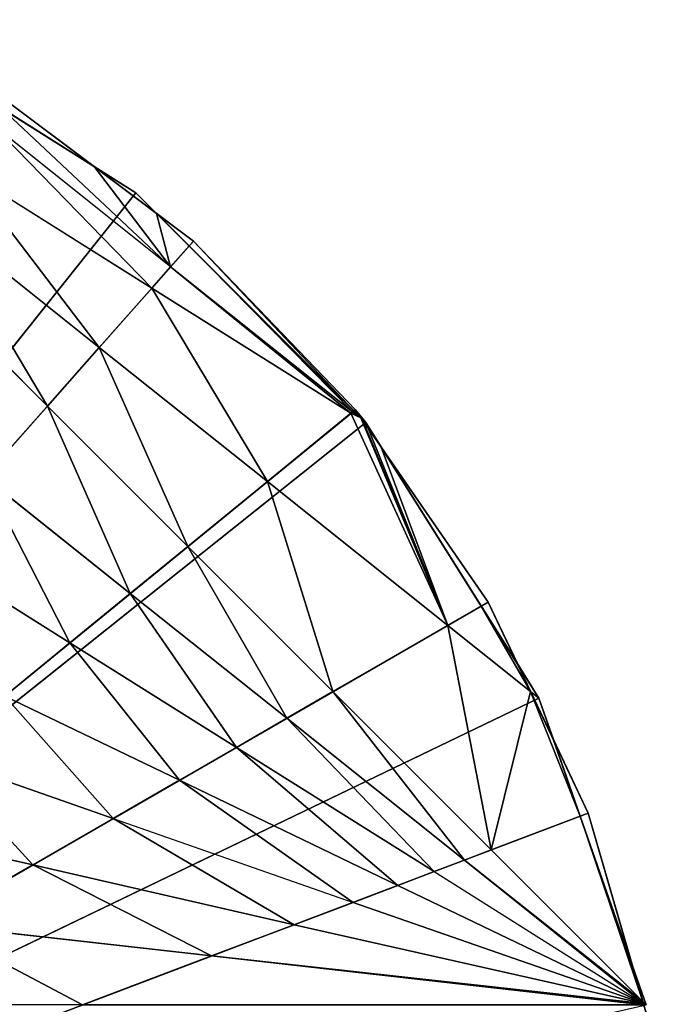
# Model space of a CAD drawing. Extents: x -102 to 18, y -3 to 3.
# Tile 45 of 54: x 1.49 to 2.69, y 0.61 to 2.48. Entities that reach past the tile are written whole.
import ezdxf

# ---------------------------------------------------------------- set-up
doc = ezdxf.new("R2010")
doc.units = 0
doc.header["$LTSCALE"] = 2.54
doc.layers.get('0').update_dxf_attribs({"color": 13, "linetype": 'CONTINUOUS'})

msp = doc.modelspace()

# ---------------------------------------------------------------- linework, layer by layer
at = {"color": 250}
for p, q in [((1.1932, 2.4777), (1.7146, 2.15)), ((1.1932, 2.4777), (1.7146, 2.15)), ((1.7146, 2.15), (1.1932, 2.4777, -13)), ((1.7146, 2.15), (1.1932, 2.4777, -13)), ((1.8236, 2.0584, -13.2), (1.4698, 2.3243, -13.2)), ((1.4698, 2.3243, -13.2), (1.8236, 2.0584, -13)), ((1.4698, 2.3243, -13.2), (1.8236, 2.0584, -13)), ((1.4698, 2.3243, -13), (1.6356, 2.1997, -13)), ((1.8236, 2.0584, -13.2), (1.4698, 2.3243, -13.2)), ((1.4698, 2.3243, -13), (1.6356, 2.1997, -13)), ((1.4605, 2.3097, -13), (1.6356, 2.1997, -13)), ((1.4605, 2.3097, -13), (1.6356, 2.1997, -13)), ((1.4605, 2.3097, -13), (1.6356, 2.1997, -13)), ((1.7803, 2.0095, -13), (1.4415, 2.2796, -13)), ((1.7803, 2.0095, -13), (1.4415, 2.2796, -13)), ((1.7447, 1.9693, -13), (1.3873, 2.1939, -13)), ((1.7447, 1.9693, -13), (1.3873, 2.1939, -13)), ((1.6356, 2.1997, -13), (1.7537, 2.1109, -13)), ((1.6356, 2.1997, -13), (1.7537, 2.1109, -13)), ((1.6356, 2.1997, -13), (1.7146, 2.15, -13)), ((1.6356, 2.1997, -13), (1.7537, 2.1109, -13)), ((1.6356, 2.1997, -13), (1.7146, 2.15, -13)), ((1.7146, 2.15), (0, 0)), ((1.7146, 2.15), (0, 0)), ((1.7146, 2.15), (2.15, 1.7146)), ((1.7146, 2.15), (1.7146, 2.15, -13)), ((1.7146, 2.15), (1.7146, 2.15, -13)), ((1.7146, 2.15), (2.15, 1.7146)), ((2.15, 1.7146), (1.7146, 2.15, -13)), ((2.15, 1.7146), (1.7146, 2.15, -13)), ((1.7146, 2.15, -13), (1.7537, 2.1109, -13)), ((1.7146, 2.15, -13), (1.7537, 2.1109, -13)), ((1.7537, 2.1109, -13), (1.8236, 2.0584, -13)), ((1.7537, 2.1109, -13), (1.8154, 2.0492, -13)), ((1.7537, 2.1109, -13), (1.8154, 2.0492, -13)), ((1.7537, 2.1109, -13), (1.8236, 2.0584, -13)), ((1.7537, 2.1109, -13), (1.8154, 2.0492, -13)), ((1.3322, 2.1067, -13), (1.6452, 1.857, -13)), ((1.3322, 2.1067, -13), (1.6452, 1.857, -13)), ((1.8236, 2.0584, -13.2), (0, 0, -13.2)), ((1.8236, 2.0584, -13.2), (0, 0, -13.2)), ((1.8236, 2.0584, -13), (1.8154, 2.0492, -13)), ((1.8236, 2.0584, -13), (1.8154, 2.0492, -13)), ((1.8236, 2.0584, -13.2), (2.1302, 1.7392, -13)), ((1.8236, 2.0584, -13.2), (1.8236, 2.0584, -13)), ((1.8236, 2.0584, -13), (2.1302, 1.7392, -13)), ((2.1302, 1.7392, -13.2), (1.8236, 2.0584, -13.2)), ((1.8236, 2.0584, -13.2), (2.1302, 1.7392, -13)), ((1.8236, 2.0584, -13.2), (1.8236, 2.0584, -13)), ((2.1302, 1.7392, -13.2), (1.8236, 2.0584, -13.2)), ((1.8236, 2.0584, -13), (2.1302, 1.7392, -13)), ((1.8154, 2.0492, -13), (1.7803, 2.0095, -13)), ((1.8154, 2.0492, -13), (1.7803, 2.0095, -13)), ((1.8154, 2.0492, -13), (1.7803, 2.0095, -13)), ((1.8154, 2.0492, -13), (2.1275, 1.7371, -13)), ((1.8154, 2.0492, -13), (2.1275, 1.7371, -13)), ((1.8154, 2.0492, -13), (2.1275, 1.7371, -13)), ((1.8154, 2.0492, -13), (2.1275, 1.7371, -13)), ((1.2757, 2.0173, -13), (1.5469, 1.7461, -13)), ((1.2757, 2.0173, -13), (1.5469, 1.7461, -13)), ((1.7803, 2.0095, -13), (1.7447, 1.9693, -13)), ((1.7803, 2.0095, -13), (1.7447, 1.9693, -13)), ((1.7803, 2.0095, -13), (1.7447, 1.9693, -13)), ((2.1247, 1.7348, -13), (1.7803, 2.0095, -13)), ((2.1247, 1.7348, -13), (1.7803, 2.0095, -13)), ((2.1247, 1.7348, -13), (1.7803, 2.0095, -13)), ((2.1247, 1.7348, -13), (1.7803, 2.0095, -13)), ((1.7447, 1.9693, -13), (1.6452, 1.857, -13)), ((1.7447, 1.9693, -13), (1.6452, 1.857, -13)), ((2.1218, 1.7324, -13), (1.7447, 1.9693, -13)), ((2.1218, 1.7324, -13), (1.7447, 1.9693, -13)), ((2.1218, 1.7324, -13), (1.7447, 1.9693, -13)), ((1.6452, 1.857, -13), (1.5469, 1.7461, -13)), ((1.6452, 1.857, -13), (1.5469, 1.7461, -13)), ((1.6452, 1.857, -13), (1.9635, 1.6032, -13)), ((1.6452, 1.857, -13), (1.9635, 1.6032, -13)), ((0, 0, -13.2), (2.1302, 1.7392, -13.2)), ((0, 0, -13.2), (2.1302, 1.7392, -13.2)), ((1.5469, 1.7461, -13), (1.4277, 1.6115, -13)), ((1.5469, 1.7461, -13), (1.4277, 1.6115, -13)), ((1.5469, 1.7461, -13), (1.8128, 1.4801, -13)), ((1.5469, 1.7461, -13), (1.8128, 1.4801, -13)), ((2.1247, 1.7348, -13), (2.1218, 1.7324, -13)), ((2.1247, 1.7348, -13), (2.1218, 1.7324, -13)), ((2.1275, 1.7371, -13), (2.1247, 1.7348, -13)), ((2.1275, 1.7371, -13), (2.1247, 1.7348, -13)), ((2.1408, 1.7239, -13), (2.1247, 1.7348, -13)), ((2.1408, 1.7239, -13), (2.1247, 1.7348, -13)), ((2.1302, 1.7392, -13), (2.1275, 1.7371, -13)), ((2.1302, 1.7392, -13), (2.1275, 1.7371, -13)), ((2.1275, 1.7371, -13), (2.1408, 1.7239, -13)), ((2.1275, 1.7371, -13), (2.1408, 1.7239, -13)), ((2.1275, 1.7371, -13), (2.1408, 1.7239, -13)), ((2.1275, 1.7371, -13), (2.1408, 1.7239, -13)), ((2.1302, 1.7392, -13.2), (2.3816, 1.375, -13)), ((2.1302, 1.7392, -13.2), (2.1302, 1.7392, -13)), ((2.1302, 1.7392, -13), (2.1408, 1.7239, -13)), ((2.1302, 1.7392, -13.2), (2.1302, 1.7392, -13)), ((2.3816, 1.375, -13.2), (2.1302, 1.7392, -13.2)), ((2.1302, 1.7392, -13.2), (2.3816, 1.375, -13)), ((2.3816, 1.375, -13.2), (2.1302, 1.7392, -13.2)), ((2.1302, 1.7392, -13), (2.1408, 1.7239, -13)), ((2.1218, 1.7324, -13), (1.9635, 1.6032, -13)), ((2.1218, 1.7324, -13), (1.9635, 1.6032, -13)), ((2.1408, 1.7239, -13), (2.1218, 1.7324, -13)), ((2.1408, 1.7239, -13), (2.1218, 1.7324, -13)), ((2.1408, 1.7239, -13), (2.1218, 1.7324, -13)), ((2.1436, 1.7197, -13), (2.1408, 1.7239, -13)), ((2.1436, 1.7197, -13), (2.1408, 1.7239, -13)), ((2.1436, 1.7197, -13), (2.1408, 1.7239, -13)), ((2.1436, 1.7197, -13), (2.15, 1.7146, -13)), ((2.1436, 1.7197, -13), (2.15, 1.7146, -13)), ((2.1436, 1.7197, -13), (2.15, 1.7146, -13)), ((0, 0), (2.15, 1.7146)), ((0, 0), (2.15, 1.7146)), ((2.15, 1.7146, -13), (2.1792, 1.6682, -13)), ((2.15, 1.7146), (2.4777, 1.1932)), ((2.15, 1.7146), (2.15, 1.7146, -13)), ((2.15, 1.7146), (2.15, 1.7146, -13)), ((2.15, 1.7146), (2.4777, 1.1932)), ((2.4777, 1.1932), (2.15, 1.7146, -13)), ((2.4777, 1.1932), (2.15, 1.7146, -13)), ((2.15, 1.7146, -13), (2.1792, 1.6682, -13)), ((2.15, 1.7146, -13), (2.1792, 1.6682, -13)), ((2.1792, 1.6682, -13), (2.3816, 1.375, -13)), ((2.1792, 1.6682, -13), (2.3683, 1.3673, -13)), ((2.1792, 1.6682, -13), (2.3816, 1.375, -13)), ((2.1792, 1.6682, -13), (2.3683, 1.3673, -13)), ((2.1792, 1.6682, -13), (2.3683, 1.3673, -13)), ((1.4277, 1.6115, -13), (1.7039, 1.3912, -13)), ((1.4277, 1.6115, -13), (1.7039, 1.3912, -13)), ((1.9635, 1.6032, -13), (1.8128, 1.4801, -13)), ((1.9635, 1.6032, -13), (1.8128, 1.4801, -13)), ((1.9635, 1.6032, -13), (2.3051, 1.3308, -13)), ((1.9635, 1.6032, -13), (2.3051, 1.3308, -13)), ((1.307, 1.4753, -13), (1.5895, 1.2978, -13)), ((1.307, 1.4753, -13), (1.5895, 1.2978, -13)), ((1.8128, 1.4801, -13), (1.7039, 1.3912, -13)), ((1.8128, 1.4801, -13), (1.7039, 1.3912, -13)), ((1.8128, 1.4801, -13), (2.0877, 1.2053, -13)), ((1.8128, 1.4801, -13), (2.0877, 1.2053, -13)), ((1.7039, 1.3912, -13), (1.5895, 1.2978, -13)), ((1.7039, 1.3912, -13), (1.5895, 1.2978, -13)), ((1.7039, 1.3912, -13), (2.0003, 1.1548, -13)), ((1.7039, 1.3912, -13), (2.0003, 1.1548, -13)), ((2.3816, 1.375, -13.2), (0, 0, -13.2)), ((2.3816, 1.375, -13.2), (0, 0, -13.2)), ((2.3051, 1.3308, -13), (2.3683, 1.3673, -13)), ((2.3051, 1.3308, -13), (2.3683, 1.3673, -13)), ((2.3683, 1.3673, -13), (2.3816, 1.375, -13)), ((2.3683, 1.3673, -13), (2.3816, 1.375, -13)), ((2.3683, 1.3673, -13), (2.4376, 1.257, -13)), ((2.3683, 1.3673, -13), (2.4376, 1.257, -13)), ((2.3683, 1.3673, -13), (2.4376, 1.257, -13)), ((2.3816, 1.375, -13.2), (2.3816, 1.375, -13)), ((2.3816, 1.375, -13.2), (2.5713, 0.9752, -13)), ((2.3816, 1.375, -13.2), (2.3816, 1.375, -13)), ((2.3816, 1.375, -13), (2.4376, 1.257, -13)), ((2.5713, 0.9752, -13.2), (2.3816, 1.375, -13.2)), ((2.3816, 1.375, -13.2), (2.5713, 0.9752, -13)), ((2.5713, 0.9752, -13.2), (2.3816, 1.375, -13.2)), ((2.3816, 1.375, -13), (2.4376, 1.257, -13)), ((2.0877, 1.2053, -13), (2.3051, 1.3308, -13)), ((2.0877, 1.2053, -13), (2.3051, 1.3308, -13)), ((2.3051, 1.3308, -13), (2.4619, 1.2058, -13)), ((2.3051, 1.3308, -13), (2.4619, 1.2058, -13)), ((1.5895, 1.2978, -13), (1.4661, 1.197, -13)), ((1.5895, 1.2978, -13), (1.4661, 1.197, -13)), ((1.5895, 1.2978, -13), (1.9048, 1.0997, -13)), ((1.5895, 1.2978, -13), (1.9048, 1.0997, -13)), ((2.4376, 1.257, -13), (2.4619, 1.2058, -13)), ((2.4376, 1.257, -13), (2.4777, 1.1932, -13)), ((2.4376, 1.257, -13), (2.4619, 1.2058, -13)), ((2.4376, 1.257, -13), (2.4777, 1.1932, -13)), ((2.4376, 1.257, -13), (2.4619, 1.2058, -13)), ((1.4661, 1.197, -13), (1.7972, 1.0376, -13)), ((1.4661, 1.197, -13), (1.7972, 1.0376, -13)), ((2.0003, 1.1548, -13), (2.0877, 1.2053, -13)), ((2.0003, 1.1548, -13), (2.0877, 1.2053, -13)), ((2.0877, 1.2053, -13), (2.3875, 0.9055, -13)), ((2.0877, 1.2053, -13), (2.3875, 0.9055, -13)), ((2.4619, 1.2058, -13), (2.5052, 1.1144, -13)), ((2.4619, 1.2058, -13), (2.5052, 1.1144, -13)), ((2.4619, 1.2058, -13), (2.4777, 1.1932, -13)), ((2.4619, 1.2058, -13), (2.5052, 1.1144, -13)), ((2.4619, 1.2058, -13), (2.4777, 1.1932, -13)), ((2.4777, 1.1932), (0, 0)), ((2.4777, 1.1932), (0, 0)), ((2.4777, 1.1932), (2.6811, 0.6119)), ((2.6811, 0.6119), (2.4777, 1.1932, -13)), ((2.4777, 1.1932, -13), (2.5052, 1.1144, -13)), ((2.4777, 1.1932), (2.4777, 1.1932, -13)), ((2.4777, 1.1932), (2.6811, 0.6119)), ((2.6811, 0.6119), (2.4777, 1.1932, -13)), ((2.4777, 1.1932), (2.4777, 1.1932, -13)), ((2.4777, 1.1932, -13), (2.5052, 1.1144, -13)), ((1.9048, 1.0997, -13), (2.0003, 1.1548, -13)), ((1.9048, 1.0997, -13), (2.0003, 1.1548, -13)), ((2.0003, 1.1548, -13), (2.337, 0.8863, -13)), ((2.0003, 1.1548, -13), (2.337, 0.8863, -13)), ((2.5052, 1.1144, -13), (2.5713, 0.9752, -13)), ((2.5052, 1.1144, -13), (2.556, 0.9694, -13)), ((2.5052, 1.1144, -13), (2.5713, 0.9752, -13)), ((2.5052, 1.1144, -13), (2.556, 0.9694, -13)), ((2.5052, 1.1144, -13), (2.556, 0.9694, -13)), ((1.3289, 1.0851, -13), (1.6717, 0.9651, -13)), ((1.3289, 1.0851, -13), (1.6717, 0.9651, -13)), ((1.7972, 1.0376, -13), (1.9048, 1.0997, -13)), ((1.7972, 1.0376, -13), (1.9048, 1.0997, -13)), ((1.9048, 1.0997, -13), (2.2792, 0.8644, -13)), ((1.9048, 1.0997, -13), (2.2792, 0.8644, -13)), ((1.6717, 0.9651, -13), (1.7972, 1.0376, -13)), ((1.6717, 0.9651, -13), (1.7972, 1.0376, -13)), ((1.7972, 1.0376, -13), (2.2107, 0.8384, -13)), ((1.7972, 1.0376, -13), (2.2107, 0.8384, -13)), ((2.5713, 0.9752, -13.2), (0, 0, -13.2)), ((2.5713, 0.9752, -13.2), (0, 0, -13.2)), ((2.5713, 0.9752, -13), (2.556, 0.9694, -13)), ((2.5713, 0.9752, -13), (2.556, 0.9694, -13)), ((2.6944, 0.5501, -13.2), (2.5713, 0.9752, -13.2)), ((2.5713, 0.9752, -13.2), (2.6933, 0.5538, -13)), ((2.5713, 0.9752, -13.2), (2.6933, 0.5538, -13)), ((2.5713, 0.9752, -13.2), (2.5713, 0.9752, -13)), ((2.5713, 0.9752, -13), (2.6547, 0.6874, -13)), ((2.5713, 0.9752, -13.2), (2.5713, 0.9752, -13)), ((2.6944, 0.5501, -13.2), (2.5713, 0.9752, -13.2)), ((2.5713, 0.9752, -13), (2.6547, 0.6874, -13)), ((1.1715, 0.9565, -13), (1.5192, 0.8771, -13)), ((1.1715, 0.9565, -13), (1.5192, 0.8771, -13)), ((1.5192, 0.8771, -13), (1.6717, 0.9651, -13)), ((1.5192, 0.8771, -13), (1.6717, 0.9651, -13)), ((1.6717, 0.9651, -13), (2.1258, 0.8062, -13)), ((1.6717, 0.9651, -13), (2.1258, 0.8062, -13)), ((2.556, 0.9694, -13), (2.3875, 0.9055, -13)), ((2.556, 0.9694, -13), (2.3875, 0.9055, -13)), ((2.556, 0.9694, -13), (2.6547, 0.6874, -13)), ((2.556, 0.9694, -13), (2.6547, 0.6874, -13)), ((2.556, 0.9694, -13), (2.6547, 0.6874, -13)), ((2.3875, 0.9055, -13), (2.337, 0.8863, -13)), ((2.3875, 0.9055, -13), (2.337, 0.8863, -13)), ((2.3875, 0.9055, -13), (2.6747, 0.6183, -13)), ((2.3875, 0.9055, -13), (2.6747, 0.6183, -13)), ((1.3246, 0.7648, -13), (1.5192, 0.8771, -13)), ((1.3246, 0.7648, -13), (1.5192, 0.8771, -13)), ((1.5192, 0.8771, -13), (2.0146, 0.764, -13)), ((1.5192, 0.8771, -13), (2.0146, 0.764, -13)), ((2.337, 0.8863, -13), (2.2792, 0.8644, -13)), ((2.337, 0.8863, -13), (2.2792, 0.8644, -13)), ((2.337, 0.8863, -13), (2.6747, 0.6183, -13)), ((2.337, 0.8863, -13), (2.6747, 0.6183, -13)), ((2.2792, 0.8644, -13), (2.2107, 0.8384, -13)), ((2.2792, 0.8644, -13), (2.2107, 0.8384, -13)), ((2.2792, 0.8644, -13), (2.6758, 0.6145, -13)), ((2.2792, 0.8644, -13), (2.6758, 0.6145, -13)), ((2.2107, 0.8384, -13), (2.1258, 0.8062, -13)), ((2.2107, 0.8384, -13), (2.1258, 0.8062, -13)), ((2.2107, 0.8384, -13), (2.6758, 0.6145, -13)), ((2.2107, 0.8384, -13), (2.6758, 0.6145, -13)), ((2.1258, 0.8062, -13), (2.0146, 0.764, -13)), ((2.1258, 0.8062, -13), (2.0146, 0.764, -13)), ((2.1258, 0.8062, -13), (2.6758, 0.6145, -13)), ((2.1258, 0.8062, -13), (2.6758, 0.6145, -13)), ((1.3246, 0.7648, -13), (1.858, 0.7047, -13)), ((1.3246, 0.7648, -13), (1.858, 0.7047, -13)), ((2.0146, 0.764, -13), (1.858, 0.7047, -13)), ((2.0146, 0.764, -13), (1.858, 0.7047, -13)), ((2.0146, 0.764, -13), (2.6758, 0.6145, -13)), ((2.0146, 0.764, -13), (2.6758, 0.6145, -13)), ((1.858, 0.7047, -13), (1.6135, 0.6119, -13)), ((1.858, 0.7047, -13), (1.6135, 0.6119, -13)), ((1.858, 0.7047, -13), (1.6135, 0.6119, -13)), ((1.858, 0.7047, -13), (2.6758, 0.6145, -13)), ((1.858, 0.7047, -13), (2.6758, 0.6145, -13)), ((1.858, 0.7047, -13), (2.6758, 0.6145, -13)), ((2.6547, 0.6874, -13), (2.6747, 0.6183, -13)), ((2.6547, 0.6874, -13), (2.6811, 0.6119, -13)), ((2.6547, 0.6874, -13), (2.6747, 0.6183, -13)), ((2.6547, 0.6874, -13), (2.6811, 0.6119, -13)), ((2.6547, 0.6874, -13), (2.6747, 0.6183, -13)), ((2.6747, 0.6183, -13), (2.6758, 0.6145, -13)), ((2.6747, 0.6183, -13), (2.6758, 0.6145, -13)), ((2.6747, 0.6183, -13), (2.6758, 0.6145, -13)), ((2.6758, 0.6145, -13), (2.6765, 0.6119, -13)), ((2.6758, 0.6145, -13), (2.6811, 0.6119, -13)), ((2.6758, 0.6145, -13), (2.6811, 0.6119, -13)), ((2.6758, 0.6145, -13), (2.6765, 0.6119, -13))]:
    msp.add_line(p, q, dxfattribs=at)

# ---------------------------------------------------------------- meshes
mesh = msp.add_polyface(dxfattribs=at)
corners = [(1.7146, 2.15), (1.1932, 2.4777), (0, 0)]
mesh.append_faces([[corners[k] for k in face] for face in [(0, 1, 2)]], dxfattribs={"color": 250})
mesh = msp.add_polyface(dxfattribs=at)
corners = [(1.7146, 2.15), (1.1932, 2.4777, -13), (1.1932, 2.4777)]
mesh.append_faces([[corners[k] for k in face] for face in [(0, 1, 2)]], dxfattribs={"color": 250})
mesh = msp.add_polyface(dxfattribs=at)
corners = [(1.7146, 2.15), (1.2726, 2.4278, -13), (1.1932, 2.4777, -13), (1.4605, 2.3097, -13), (1.6356, 2.1997, -13), (1.7146, 2.15, -13)]
mesh.append_faces([[corners[k] for k in face] for face in [(0, 1, 2), (4, 0, 5)]], dxfattribs={"vtx0": -1, "color": 250})
mesh.append_faces([[corners[k] for k in face] for face in [(1, 0, 3), (3, 0, 4)]], dxfattribs={"vtx0": -1, "vtx1": -1, "color": 250})
mesh = msp.add_polyface(dxfattribs=at)
corners = [(1.8236, 2.0584, -13.2), (0, 0, -13.2), (1.4698, 2.3243, -13.2)]
mesh.append_faces([[corners[k] for k in face] for face in [(0, 1, 2)]], dxfattribs={"color": 250})
mesh = msp.add_polyface(dxfattribs=at)
corners = [(1.6356, 2.1997, -13), (1.4698, 2.3243, -13), (1.4605, 2.3097, -13)]
mesh.append_faces([[corners[k] for k in face] for face in [(0, 1, 2)]], dxfattribs={"color": 250})
mesh = msp.add_polyface(dxfattribs=at)
corners = [(1.8236, 2.0584, -13), (1.8236, 2.0584, -13.2), (1.4698, 2.3243, -13.2)]
mesh.append_faces([[corners[k] for k in face] for face in [(0, 1, 2)]], dxfattribs={"color": 250})
mesh = msp.add_polyface(dxfattribs=at)
corners = [(1.4698, 2.3243, -13), (1.8236, 2.0584, -13), (1.4698, 2.3243, -13.2), (1.6356, 2.1997, -13), (1.7537, 2.1109, -13)]
mesh.append_faces([[corners[k] for k in face] for face in [(0, 1, 2), (1, 3, 4)]], dxfattribs={"vtx0": -1, "color": 250})
mesh.append_faces([[corners[k] for k in face] for face in [(1, 0, 3)]], dxfattribs={"vtx0": -1, "vtx2": -1, "color": 250})
mesh = msp.add_polyface(dxfattribs=at)
corners = [(1.4605, 2.3097, -13), (1.7803, 2.0095, -13), (1.4415, 2.2796, -13), (1.6356, 2.1997, -13), (1.7537, 2.1109, -13), (1.8154, 2.0492, -13)]
mesh.append_faces([[corners[k] for k in face] for face in [(0, 1, 2), (1, 4, 5)]], dxfattribs={"vtx0": -1, "color": 250})
mesh.append_faces([[corners[k] for k in face] for face in [(1, 0, 3), (1, 3, 4)]], dxfattribs={"vtx0": -1, "vtx2": -1, "color": 250})
mesh = msp.add_polyface(dxfattribs=at)
corners = [(1.7447, 1.9693, -13), (1.4415, 2.2796, -13), (1.3873, 2.1939, -13), (1.7803, 2.0095, -13)]
mesh.append_faces([[corners[k] for k in face] for face in [(0, 1, 2), (1, 0, 3)]], dxfattribs={"vtx0": -1, "color": 250})
mesh = msp.add_polyface(dxfattribs=at)
corners = [(1.3873, 2.1939, -13), (1.6452, 1.857, -13), (1.3322, 2.1067, -13), (1.7447, 1.9693, -13)]
mesh.append_faces([[corners[k] for k in face] for face in [(0, 1, 2), (1, 0, 3)]], dxfattribs={"vtx0": -1, "color": 250})
mesh = msp.add_polyface(dxfattribs=at)
corners = [(1.7537, 2.1109, -13), (1.6356, 2.1997, -13), (1.7146, 2.15, -13)]
mesh.append_faces([[corners[k] for k in face] for face in [(0, 1, 2)]], dxfattribs={"color": 250})
mesh = msp.add_polyface(dxfattribs=at)
corners = [(2.15, 1.7146), (1.7146, 2.15), (0, 0)]
mesh.append_faces([[corners[k] for k in face] for face in [(0, 1, 2)]], dxfattribs={"color": 250})
mesh = msp.add_polyface(dxfattribs=at)
corners = [(1.7146, 2.15), (2.15, 1.7146), (1.7146, 2.15, -13)]
mesh.append_faces([[corners[k] for k in face] for face in [(0, 1, 2)]], dxfattribs={"color": 250})
mesh = msp.add_polyface(dxfattribs=at)
corners = [(2.1436, 1.7197, -13), (2.15, 1.7146), (2.15, 1.7146, -13), (1.7146, 2.15, -13), (2.1408, 1.7239, -13), (2.1275, 1.7371, -13), (1.8154, 2.0492, -13), (1.7537, 2.1109, -13)]
mesh.append_faces([[corners[k] for k in face] for face in [(0, 1, 2), (3, 6, 7)]], dxfattribs={"vtx0": -1, "color": 250})
mesh.append_faces([[corners[k] for k in face] for face in [(1, 0, 3)]], dxfattribs={"vtx0": -1, "vtx1": -1, "color": 250})
mesh.append_faces([[corners[k] for k in face] for face in [(3, 0, 4), (3, 4, 5), (3, 5, 6)]], dxfattribs={"vtx0": -1, "vtx2": -1, "color": 250})
mesh = msp.add_polyface(dxfattribs=at)
corners = [(1.8236, 2.0584, -13), (1.7537, 2.1109, -13), (1.8154, 2.0492, -13)]
mesh.append_faces([[corners[k] for k in face] for face in [(0, 1, 2)]], dxfattribs={"color": 250})
mesh = msp.add_polyface(dxfattribs=at)
corners = [(1.5469, 1.7461, -13), (1.3322, 2.1067, -13), (1.2757, 2.0173, -13), (1.6452, 1.857, -13)]
mesh.append_faces([[corners[k] for k in face] for face in [(0, 1, 2), (1, 0, 3)]], dxfattribs={"vtx0": -1, "color": 250})
mesh = msp.add_polyface(dxfattribs=at)
corners = [(2.1302, 1.7392, -13.2), (0, 0, -13.2), (1.8236, 2.0584, -13.2)]
mesh.append_faces([[corners[k] for k in face] for face in [(0, 1, 2)]], dxfattribs={"color": 250})
mesh = msp.add_polyface(dxfattribs=at)
corners = [(2.1275, 1.7371, -13), (1.8236, 2.0584, -13), (1.8154, 2.0492, -13), (2.1302, 1.7392, -13)]
mesh.append_faces([[corners[k] for k in face] for face in [(0, 1, 2), (1, 0, 3)]], dxfattribs={"vtx0": -1, "color": 250})
mesh = msp.add_polyface(dxfattribs=at)
corners = [(1.8236, 2.0584, -13), (2.1302, 1.7392, -13), (1.8236, 2.0584, -13.2)]
mesh.append_faces([[corners[k] for k in face] for face in [(0, 1, 2)]], dxfattribs={"color": 250})
mesh = msp.add_polyface(dxfattribs=at)
corners = [(1.8236, 2.0584, -13.2), (2.1302, 1.7392, -13), (2.1302, 1.7392, -13.2)]
mesh.append_faces([[corners[k] for k in face] for face in [(0, 1, 2)]], dxfattribs={"color": 250})
mesh = msp.add_polyface(dxfattribs=at)
corners = [(2.1247, 1.7348, -13), (1.8154, 2.0492, -13), (1.7803, 2.0095, -13), (2.1275, 1.7371, -13)]
mesh.append_faces([[corners[k] for k in face] for face in [(0, 1, 2), (1, 0, 3)]], dxfattribs={"vtx0": -1, "color": 250})
mesh = msp.add_polyface(dxfattribs=at)
corners = [(1.8154, 2.0492, -13), (2.1247, 1.7348, -13), (1.7803, 2.0095, -13), (2.1275, 1.7371, -13), (2.1408, 1.7239, -13)]
mesh.append_faces([[corners[k] for k in face] for face in [(0, 1, 2), (1, 3, 4)]], dxfattribs={"vtx0": -1, "color": 250})
mesh.append_faces([[corners[k] for k in face] for face in [(1, 0, 3)]], dxfattribs={"vtx0": -1, "vtx2": -1, "color": 250})
mesh = msp.add_polyface(dxfattribs=at)
corners = [(1.2757, 2.0173, -13), (1.4277, 1.6115, -13), (1.156, 1.8281, -13), (1.5469, 1.7461, -13)]
mesh.append_faces([[corners[k] for k in face] for face in [(0, 1, 2), (1, 0, 3)]], dxfattribs={"vtx0": -1, "color": 250})
mesh = msp.add_polyface(dxfattribs=at)
corners = [(1.7803, 2.0095, -13), (2.1218, 1.7324, -13), (1.7447, 1.9693, -13), (2.1247, 1.7348, -13), (2.1408, 1.7239, -13)]
mesh.append_faces([[corners[k] for k in face] for face in [(0, 1, 2), (1, 3, 4)]], dxfattribs={"vtx0": -1, "color": 250})
mesh.append_faces([[corners[k] for k in face] for face in [(1, 0, 3)]], dxfattribs={"vtx0": -1, "vtx2": -1, "color": 250})
mesh = msp.add_polyface(dxfattribs=at)
corners = [(2.1218, 1.7324, -13), (1.7803, 2.0095, -13), (1.7447, 1.9693, -13), (2.1247, 1.7348, -13)]
mesh.append_faces([[corners[k] for k in face] for face in [(0, 1, 2), (1, 0, 3)]], dxfattribs={"vtx0": -1, "color": 250})
mesh = msp.add_polyface(dxfattribs=at)
corners = [(1.7447, 1.9693, -13), (1.9635, 1.6032, -13), (1.6452, 1.857, -13), (2.1218, 1.7324, -13)]
mesh.append_faces([[corners[k] for k in face] for face in [(0, 1, 2), (1, 0, 3)]], dxfattribs={"vtx0": -1, "color": 250})
mesh = msp.add_polyface(dxfattribs=at)
corners = [(1.6452, 1.857, -13), (1.8128, 1.4801, -13), (1.5469, 1.7461, -13), (1.9635, 1.6032, -13)]
mesh.append_faces([[corners[k] for k in face] for face in [(0, 1, 2), (1, 0, 3)]], dxfattribs={"vtx0": -1, "color": 250})
mesh = msp.add_polyface(dxfattribs=at)
corners = [(2.3816, 1.375, -13.2), (0, 0, -13.2), (2.1302, 1.7392, -13.2)]
mesh.append_faces([[corners[k] for k in face] for face in [(0, 1, 2)]], dxfattribs={"color": 250})
mesh = msp.add_polyface(dxfattribs=at)
corners = [(1.5469, 1.7461, -13), (1.7039, 1.3912, -13), (1.4277, 1.6115, -13), (1.8128, 1.4801, -13)]
mesh.append_faces([[corners[k] for k in face] for face in [(0, 1, 2), (1, 0, 3)]], dxfattribs={"vtx0": -1, "color": 250})
mesh = msp.add_polyface(dxfattribs=at)
corners = [(2.1408, 1.7239, -13), (2.1247, 1.7348, -13), (2.1218, 1.7324, -13), (2.1275, 1.7371, -13)]
mesh.append_faces([[corners[k] for k in face] for face in [(0, 1, 2), (1, 0, 3)]], dxfattribs={"vtx0": -1, "color": 250})
mesh = msp.add_polyface(dxfattribs=at)
corners = [(2.1408, 1.7239, -13), (2.1302, 1.7392, -13), (2.1275, 1.7371, -13)]
mesh.append_faces([[corners[k] for k in face] for face in [(0, 1, 2)]], dxfattribs={"color": 250})
mesh = msp.add_polyface(dxfattribs=at)
corners = [(2.1302, 1.7392, -13.2), (2.1792, 1.6682, -13), (2.3816, 1.375, -13), (2.15, 1.7146, -13), (2.1436, 1.7197, -13), (2.1408, 1.7239, -13), (2.1302, 1.7392, -13)]
mesh.append_faces([[corners[k] for k in face] for face in [(0, 1, 2), (5, 0, 6)]], dxfattribs={"vtx0": -1, "color": 250})
mesh.append_faces([[corners[k] for k in face] for face in [(1, 0, 3), (3, 0, 4), (4, 0, 5)]], dxfattribs={"vtx0": -1, "vtx1": -1, "color": 250})
mesh = msp.add_polyface(dxfattribs=at)
corners = [(2.1302, 1.7392, -13.2), (2.3816, 1.375, -13), (2.3816, 1.375, -13.2)]
mesh.append_faces([[corners[k] for k in face] for face in [(0, 1, 2)]], dxfattribs={"color": 250})
mesh = msp.add_polyface(dxfattribs=at)
corners = [(2.1218, 1.7324, -13), (2.3051, 1.3308, -13), (1.9635, 1.6032, -13), (2.1408, 1.7239, -13), (2.1436, 1.7197, -13), (2.15, 1.7146, -13), (2.1792, 1.6682, -13), (2.3683, 1.3673, -13)]
mesh.append_faces([[corners[k] for k in face] for face in [(0, 1, 2), (1, 6, 7)]], dxfattribs={"vtx0": -1, "color": 250})
mesh.append_faces([[corners[k] for k in face] for face in [(1, 0, 3), (1, 3, 4), (1, 4, 5), (1, 5, 6)]], dxfattribs={"vtx0": -1, "vtx2": -1, "color": 250})
mesh = msp.add_polyface(dxfattribs=at)
corners = [(2.4777, 1.1932), (2.15, 1.7146), (0, 0)]
mesh.append_faces([[corners[k] for k in face] for face in [(0, 1, 2)]], dxfattribs={"color": 250})
mesh = msp.add_polyface(dxfattribs=at)
corners = [(2.15, 1.7146), (2.4777, 1.1932), (2.15, 1.7146, -13)]
mesh.append_faces([[corners[k] for k in face] for face in [(0, 1, 2)]], dxfattribs={"color": 250})
mesh = msp.add_polyface(dxfattribs=at)
corners = [(2.4376, 1.257, -13), (2.4777, 1.1932), (2.4777, 1.1932, -13), (2.15, 1.7146, -13), (2.3683, 1.3673, -13), (2.1792, 1.6682, -13)]
mesh.append_faces([[corners[k] for k in face] for face in [(0, 1, 2), (3, 4, 5)]], dxfattribs={"vtx0": -1, "color": 250})
mesh.append_faces([[corners[k] for k in face] for face in [(1, 0, 3)]], dxfattribs={"vtx0": -1, "vtx1": -1, "color": 250})
mesh.append_faces([[corners[k] for k in face] for face in [(3, 0, 4)]], dxfattribs={"vtx0": -1, "vtx2": -1, "color": 250})
mesh = msp.add_polyface(dxfattribs=at)
corners = [(2.3816, 1.375, -13), (2.1792, 1.6682, -13), (2.3683, 1.3673, -13)]
mesh.append_faces([[corners[k] for k in face] for face in [(0, 1, 2)]], dxfattribs={"color": 250})
mesh = msp.add_polyface(dxfattribs=at)
corners = [(1.4277, 1.6115, -13), (1.5895, 1.2978, -13), (1.307, 1.4753, -13), (1.7039, 1.3912, -13)]
mesh.append_faces([[corners[k] for k in face] for face in [(0, 1, 2), (1, 0, 3)]], dxfattribs={"vtx0": -1, "color": 250})
mesh = msp.add_polyface(dxfattribs=at)
corners = [(1.9635, 1.6032, -13), (2.0877, 1.2053, -13), (1.8128, 1.4801, -13), (2.3051, 1.3308, -13)]
mesh.append_faces([[corners[k] for k in face] for face in [(0, 1, 2), (1, 0, 3)]], dxfattribs={"vtx0": -1, "color": 250})
mesh = msp.add_polyface(dxfattribs=at)
corners = [(1.307, 1.4753, -13), (1.4661, 1.197, -13), (1.1818, 1.3339, -13), (1.5895, 1.2978, -13)]
mesh.append_faces([[corners[k] for k in face] for face in [(0, 1, 2), (1, 0, 3)]], dxfattribs={"vtx0": -1, "color": 250})
mesh = msp.add_polyface(dxfattribs=at)
corners = [(1.8128, 1.4801, -13), (2.0003, 1.1548, -13), (1.7039, 1.3912, -13), (2.0877, 1.2053, -13)]
mesh.append_faces([[corners[k] for k in face] for face in [(0, 1, 2), (1, 0, 3)]], dxfattribs={"vtx0": -1, "color": 250})
mesh = msp.add_polyface(dxfattribs=at)
corners = [(1.7039, 1.3912, -13), (1.9048, 1.0997, -13), (1.5895, 1.2978, -13), (2.0003, 1.1548, -13)]
mesh.append_faces([[corners[k] for k in face] for face in [(0, 1, 2), (1, 0, 3)]], dxfattribs={"vtx0": -1, "color": 250})
mesh = msp.add_polyface(dxfattribs=at)
corners = [(2.5713, 0.9752, -13.2), (0, 0, -13.2), (2.3816, 1.375, -13.2)]
mesh.append_faces([[corners[k] for k in face] for face in [(0, 1, 2)]], dxfattribs={"color": 250})
mesh = msp.add_polyface(dxfattribs=at)
corners = [(2.3683, 1.3673, -13), (2.4619, 1.2058, -13), (2.3051, 1.3308, -13), (2.4376, 1.257, -13)]
mesh.append_faces([[corners[k] for k in face] for face in [(0, 1, 2), (1, 0, 3)]], dxfattribs={"vtx0": -1, "color": 250})
mesh = msp.add_polyface(dxfattribs=at)
corners = [(2.4376, 1.257, -13), (2.3816, 1.375, -13), (2.3683, 1.3673, -13)]
mesh.append_faces([[corners[k] for k in face] for face in [(0, 1, 2)]], dxfattribs={"color": 250})
mesh = msp.add_polyface(dxfattribs=at)
corners = [(2.3816, 1.375, -13.2), (2.5052, 1.1144, -13), (2.5713, 0.9752, -13), (2.4619, 1.2058, -13), (2.4376, 1.257, -13), (2.3816, 1.375, -13)]
mesh.append_faces([[corners[k] for k in face] for face in [(0, 1, 2), (4, 0, 5)]], dxfattribs={"vtx0": -1, "color": 250})
mesh.append_faces([[corners[k] for k in face] for face in [(1, 0, 3), (3, 0, 4)]], dxfattribs={"vtx0": -1, "vtx1": -1, "color": 250})
mesh = msp.add_polyface(dxfattribs=at)
corners = [(2.3816, 1.375, -13.2), (2.5713, 0.9752, -13), (2.5713, 0.9752, -13.2)]
mesh.append_faces([[corners[k] for k in face] for face in [(0, 1, 2)]], dxfattribs={"color": 250})
mesh = msp.add_polyface(dxfattribs=at)
corners = [(2.3051, 1.3308, -13), (2.3875, 0.9055, -13), (2.0877, 1.2053, -13), (2.4619, 1.2058, -13), (2.556, 0.9694, -13), (2.5052, 1.1144, -13)]
mesh.append_faces([[corners[k] for k in face] for face in [(0, 1, 2), (4, 3, 5)]], dxfattribs={"vtx0": -1, "color": 250})
mesh.append_faces([[corners[k] for k in face] for face in [(1, 3, 4)]], dxfattribs={"vtx0": -1, "vtx1": -1, "color": 250})
mesh.append_faces([[corners[k] for k in face] for face in [(1, 0, 3)]], dxfattribs={"vtx0": -1, "vtx2": -1, "color": 250})
mesh = msp.add_polyface(dxfattribs=at)
corners = [(1.5895, 1.2978, -13), (1.7972, 1.0376, -13), (1.4661, 1.197, -13), (1.9048, 1.0997, -13)]
mesh.append_faces([[corners[k] for k in face] for face in [(0, 1, 2), (1, 0, 3)]], dxfattribs={"vtx0": -1, "color": 250})
mesh = msp.add_polyface(dxfattribs=at)
corners = [(2.4777, 1.1932, -13), (2.4619, 1.2058, -13), (2.4376, 1.257, -13)]
mesh.append_faces([[corners[k] for k in face] for face in [(0, 1, 2)]], dxfattribs={"color": 250})
mesh = msp.add_polyface(dxfattribs=at)
corners = [(1.4661, 1.197, -13), (1.6717, 0.9651, -13), (1.3289, 1.0851, -13), (1.7972, 1.0376, -13)]
mesh.append_faces([[corners[k] for k in face] for face in [(0, 1, 2), (1, 0, 3)]], dxfattribs={"vtx0": -1, "color": 250})
mesh = msp.add_polyface(dxfattribs=at)
corners = [(2.0877, 1.2053, -13), (2.337, 0.8863, -13), (2.0003, 1.1548, -13), (2.3875, 0.9055, -13)]
mesh.append_faces([[corners[k] for k in face] for face in [(0, 1, 2), (1, 0, 3)]], dxfattribs={"vtx0": -1, "color": 250})
mesh = msp.add_polyface(dxfattribs=at)
corners = [(2.5052, 1.1144, -13), (2.4619, 1.2058, -13), (2.4777, 1.1932, -13)]
mesh.append_faces([[corners[k] for k in face] for face in [(0, 1, 2)]], dxfattribs={"color": 250})
mesh = msp.add_polyface(dxfattribs=at)
corners = [(2.6811, 0.6119), (2.4777, 1.1932), (0, 0)]
mesh.append_faces([[corners[k] for k in face] for face in [(0, 1, 2)]], dxfattribs={"color": 250})
mesh = msp.add_polyface(dxfattribs=at)
corners = [(2.6547, 0.6874, -13), (2.6811, 0.6119), (2.6811, 0.6119, -13), (2.4777, 1.1932, -13), (2.556, 0.9694, -13), (2.5052, 1.1144, -13)]
mesh.append_faces([[corners[k] for k in face] for face in [(0, 1, 2), (3, 4, 5)]], dxfattribs={"vtx0": -1, "color": 250})
mesh.append_faces([[corners[k] for k in face] for face in [(1, 0, 3)]], dxfattribs={"vtx0": -1, "vtx1": -1, "color": 250})
mesh.append_faces([[corners[k] for k in face] for face in [(3, 0, 4)]], dxfattribs={"vtx0": -1, "vtx2": -1, "color": 250})
mesh = msp.add_polyface(dxfattribs=at)
corners = [(2.4777, 1.1932), (2.6811, 0.6119), (2.4777, 1.1932, -13)]
mesh.append_faces([[corners[k] for k in face] for face in [(0, 1, 2)]], dxfattribs={"color": 250})
mesh = msp.add_polyface(dxfattribs=at)
corners = [(2.0003, 1.1548, -13), (2.2792, 0.8644, -13), (1.9048, 1.0997, -13), (2.337, 0.8863, -13)]
mesh.append_faces([[corners[k] for k in face] for face in [(0, 1, 2), (1, 0, 3)]], dxfattribs={"vtx0": -1, "color": 250})
mesh = msp.add_polyface(dxfattribs=at)
corners = [(2.5713, 0.9752, -13), (2.5052, 1.1144, -13), (2.556, 0.9694, -13)]
mesh.append_faces([[corners[k] for k in face] for face in [(0, 1, 2)]], dxfattribs={"color": 250})
mesh = msp.add_polyface(dxfattribs=at)
corners = [(1.3289, 1.0851, -13), (1.5192, 0.8771, -13), (1.1715, 0.9565, -13), (1.6717, 0.9651, -13)]
mesh.append_faces([[corners[k] for k in face] for face in [(0, 1, 2), (1, 0, 3)]], dxfattribs={"vtx0": -1, "color": 250})
mesh = msp.add_polyface(dxfattribs=at)
corners = [(2.2107, 0.8384, -13), (1.9048, 1.0997, -13), (1.7972, 1.0376, -13), (2.2792, 0.8644, -13)]
mesh.append_faces([[corners[k] for k in face] for face in [(0, 1, 2), (1, 0, 3)]], dxfattribs={"vtx0": -1, "color": 250})
mesh = msp.add_polyface(dxfattribs=at)
corners = [(2.1258, 0.8062, -13), (1.7972, 1.0376, -13), (1.6717, 0.9651, -13), (2.2107, 0.8384, -13)]
mesh.append_faces([[corners[k] for k in face] for face in [(0, 1, 2), (1, 0, 3)]], dxfattribs={"vtx0": -1, "color": 250})
mesh = msp.add_polyface(dxfattribs=at)
corners = [(2.6944, 0.5501, -13.2), (0, 0, -13.2), (2.5713, 0.9752, -13.2)]
mesh.append_faces([[corners[k] for k in face] for face in [(0, 1, 2)]], dxfattribs={"color": 250})
mesh = msp.add_polyface(dxfattribs=at)
corners = [(2.6547, 0.6874, -13), (2.5713, 0.9752, -13), (2.556, 0.9694, -13)]
mesh.append_faces([[corners[k] for k in face] for face in [(0, 1, 2)]], dxfattribs={"color": 250})
mesh = msp.add_polyface(dxfattribs=at)
corners = [(2.5713, 0.9752, -13.2), (2.6944, 0.5501, -13), (2.6944, 0.5501, -13.2), (2.6933, 0.5538, -13)]
mesh.append_faces([[corners[k] for k in face] for face in [(0, 1, 2), (1, 0, 3)]], dxfattribs={"vtx0": -1, "color": 250})
mesh = msp.add_polyface(dxfattribs=at)
corners = [(2.5713, 0.9752, -13.2), (2.6915, 0.56, -13), (2.6933, 0.5538, -13), (2.6765, 0.6119, -13), (2.6758, 0.6145, -13), (2.6747, 0.6183, -13), (2.6547, 0.6874, -13), (2.5713, 0.9752, -13)]
mesh.append_faces([[corners[k] for k in face] for face in [(0, 1, 2), (6, 0, 7)]], dxfattribs={"vtx0": -1, "color": 250})
mesh.append_faces([[corners[k] for k in face] for face in [(1, 0, 3), (3, 0, 4), (4, 0, 5), (5, 0, 6)]], dxfattribs={"vtx0": -1, "vtx1": -1, "color": 250})
mesh = msp.add_polyface(dxfattribs=at)
corners = [(1.1715, 0.9565, -13), (1.3246, 0.7648, -13), (0.9837, 0.8032, -13), (1.5192, 0.8771, -13)]
mesh.append_faces([[corners[k] for k in face] for face in [(0, 1, 2), (1, 0, 3)]], dxfattribs={"vtx0": -1, "color": 250})
mesh = msp.add_polyface(dxfattribs=at)
corners = [(1.6717, 0.9651, -13), (2.0146, 0.764, -13), (1.5192, 0.8771, -13), (2.1258, 0.8062, -13)]
mesh.append_faces([[corners[k] for k in face] for face in [(0, 1, 2), (1, 0, 3)]], dxfattribs={"vtx0": -1, "color": 250})
mesh = msp.add_polyface(dxfattribs=at)
corners = [(2.556, 0.9694, -13), (2.6747, 0.6183, -13), (2.3875, 0.9055, -13), (2.6547, 0.6874, -13)]
mesh.append_faces([[corners[k] for k in face] for face in [(0, 1, 2), (1, 0, 3)]], dxfattribs={"vtx0": -1, "color": 250})
mesh = msp.add_polyface(dxfattribs=at)
corners = [(2.6747, 0.6183, -13), (2.337, 0.8863, -13), (2.3875, 0.9055, -13)]
mesh.append_faces([[corners[k] for k in face] for face in [(0, 1, 2)]], dxfattribs={"color": 250})
mesh = msp.add_polyface(dxfattribs=at)
corners = [(1.5192, 0.8771, -13), (1.858, 0.7047, -13), (1.3246, 0.7648, -13), (2.0146, 0.764, -13)]
mesh.append_faces([[corners[k] for k in face] for face in [(0, 1, 2), (1, 0, 3)]], dxfattribs={"vtx0": -1, "color": 250})
mesh = msp.add_polyface(dxfattribs=at)
corners = [(2.6758, 0.6145, -13), (2.337, 0.8863, -13), (2.2792, 0.8644, -13), (2.6747, 0.6183, -13)]
mesh.append_faces([[corners[k] for k in face] for face in [(0, 1, 2), (1, 0, 3)]], dxfattribs={"vtx0": -1, "color": 250})
mesh = msp.add_polyface(dxfattribs=at)
corners = [(2.6758, 0.6145, -13), (2.2107, 0.8384, -13), (2.2792, 0.8644, -13)]
mesh.append_faces([[corners[k] for k in face] for face in [(0, 1, 2)]], dxfattribs={"color": 250})
mesh = msp.add_polyface(dxfattribs=at)
corners = [(2.6758, 0.6145, -13), (2.1258, 0.8062, -13), (2.2107, 0.8384, -13)]
mesh.append_faces([[corners[k] for k in face] for face in [(0, 1, 2)]], dxfattribs={"color": 250})
mesh = msp.add_polyface(dxfattribs=at)
corners = [(2.6758, 0.6145, -13), (2.0146, 0.764, -13), (2.1258, 0.8062, -13)]
mesh.append_faces([[corners[k] for k in face] for face in [(0, 1, 2)]], dxfattribs={"color": 250})
mesh = msp.add_polyface(dxfattribs=at)
corners = [(1.3246, 0.7648, -13), (1.6135, 0.6119, -13), (1.0599, 0.6119, -13), (1.858, 0.7047, -13)]
mesh.append_faces([[corners[k] for k in face] for face in [(0, 1, 2), (1, 0, 3)]], dxfattribs={"vtx0": -1, "color": 250})
mesh = msp.add_polyface(dxfattribs=at)
corners = [(2.6758, 0.6145, -13), (1.858, 0.7047, -13), (2.0146, 0.764, -13)]
mesh.append_faces([[corners[k] for k in face] for face in [(0, 1, 2)]], dxfattribs={"color": 250})
mesh = msp.add_polyface(dxfattribs=at)
corners = [(1.858, 0.7047, -13), (2.6765, 0.6119, -13), (1.6135, 0.6119, -13), (2.6758, 0.6145, -13), (2.6811, 0.6119, -13)]
mesh.append_faces([[corners[k] for k in face] for face in [(0, 1, 2), (1, 3, 4)]], dxfattribs={"vtx0": -1, "color": 250})
mesh.append_faces([[corners[k] for k in face] for face in [(1, 0, 3)]], dxfattribs={"vtx0": -1, "vtx2": -1, "color": 250})
mesh = msp.add_polyface(dxfattribs=at)
corners = [(2.6765, 0.6119, -13), (1.858, 0.7047, -13), (1.6135, 0.6119, -13), (2.6758, 0.6145, -13)]
mesh.append_faces([[corners[k] for k in face] for face in [(0, 1, 2), (1, 0, 3)]], dxfattribs={"vtx0": -1, "color": 250})
mesh = msp.add_polyface(dxfattribs=at)
corners = [(2.6811, 0.6119, -13), (2.6747, 0.6183, -13), (2.6547, 0.6874, -13), (2.6758, 0.6145, -13)]
mesh.append_faces([[corners[k] for k in face] for face in [(0, 1, 2), (1, 0, 3)]], dxfattribs={"vtx0": -1, "color": 250})

doc.saveas('drawing.dxf')
